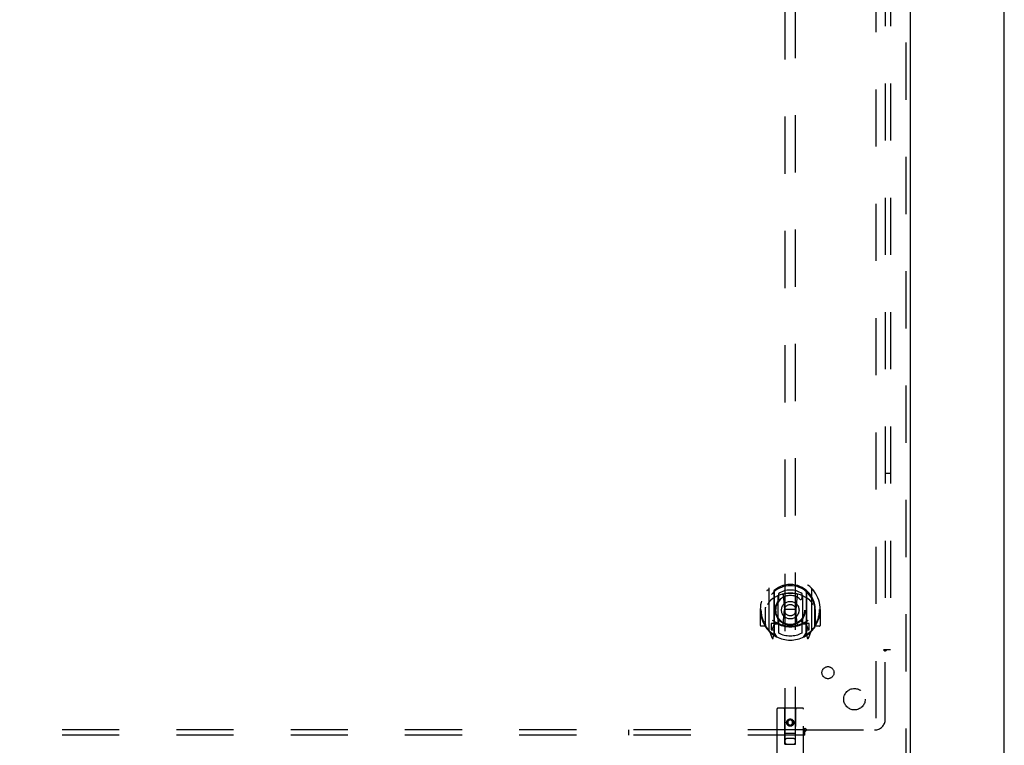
# Model space of a CAD drawing. Header units: inches. Extents: x 0 to 243, y 0 to 157.
# Tile 66 of 84: x 91 to 114, y 52 to 69. Entities that reach past the tile are written whole.
import ezdxf

# ---------------------------------------------------------------- set-up
doc = ezdxf.new("R2010")
doc.units = ezdxf.units.IN
doc.header["$LTSCALE"] = 13.348617
doc.header["$MEASUREMENT"] = 0
doc.linetypes.add('HIDDEN', pattern=[0.2, 0.1, -0.1])
doc.layers.get('0').update_dxf_attribs({"linetype": 'CONTINUOUS'})
for name, color, linetype in [('DEFAULT_2', 8, 'HIDDEN'), ('MAIN_OR_RIGHT_DOOR_ASSEMBLY', 7, 'CONTINUOUS'), ('SUBPANEL', 7, 'CONTINUOUS')]:
    doc.layers.add(name, color=color, linetype=linetype)

msp = doc.modelspace()

# ---------------------------------------------------------------- linework, layer by layer
at = {"color": 7, "linetype": 'Continuous'}
msp.add_line((113.949, 44.704), (113.949, 116.454), dxfattribs=at)
at = {"layer": 'DEFAULT_2', "color": 8, "linetype": 'HIDDEN'}
msp.add_line((110.949, 113.079), (110.949, 52.079), dxfattribs=at)
at = {"layer": 'MAIN_OR_RIGHT_DOOR_ASSEMBLY', "color": 8, "linetype": 'HIDDEN'}
for p, q in [((111.657, 51.433), (111.657, 113.725)), ((108.824, 80.408), (108.824, 52.407)), ((109.074, 52.407), (109.074, 80.408)), ((108.449, 56.034), (108.449, 55.067)), ((108.566, 55.981), (108.566, 54.964)), ((108.574, 55.956), (108.574, 54.953)), ((108.674, 55.916), (108.674, 55.813)), ((109.224, 55.813), (109.224, 55.916)), ((109.324, 55.956), (109.324, 54.953)), ((109.331, 55.981), (109.331, 54.964)), ((109.449, 55.067), (109.449, 56.034)), ((108.666, 55.233), (108.666, 55.864)), ((108.786, 55.89), (108.816, 55.551)), ((109.111, 55.89), (109.081, 55.551)), ((109.231, 55.864), (109.231, 55.233)), ((108.264, 55.551), (108.249, 55.551)), ((108.249, 55.551), (108.249, 55.177)), ((108.366, 55.551), (108.381, 55.551)), ((108.366, 55.551), (108.366, 55.162)), ((108.374, 55.14), (108.374, 55.597)), ((108.786, 55.206), (108.816, 55.551)), ((109.081, 55.551), (108.816, 55.551)), ((109.112, 55.206), (109.081, 55.551)), ((109.531, 55.551), (109.516, 55.551)), ((109.524, 55.14), (109.524, 55.597)), ((109.531, 55.551), (109.531, 55.162)), ((109.649, 55.551), (109.634, 55.551)), ((109.649, 55.551), (109.649, 55.177)), ((108.566, 55.222), (108.506, 55.222)), ((108.506, 55.222), (108.506, 55.072)), ((108.666, 55.223), (108.594, 55.223)), ((108.662, 55.205), (108.596, 55.205)), ((108.674, 55.252), (108.674, 54.999)), ((109.224, 54.999), (109.224, 55.252)), ((109.304, 55.223), (109.231, 55.223)), ((109.301, 55.205), (109.236, 55.205)), ((109.391, 55.222), (109.331, 55.222)), ((109.391, 55.072), (109.391, 55.222)), ((108.366, 55.162), (108.264, 55.162)), ((108.366, 55.162), (108.374, 55.177)), ((108.453, 55.056), (108.523, 54.881)), ((108.506, 55.072), (108.574, 55.072)), ((108.544, 55.125), (108.515, 55.079)), ((108.644, 54.903), (108.574, 55.012)), ((108.576, 55.185), (108.576, 54.977)), ((109.324, 55.012), (109.254, 54.903)), ((109.321, 54.977), (109.321, 55.185)), ((109.324, 55.072), (109.391, 55.072)), ((109.383, 55.079), (109.354, 55.125)), ((109.374, 54.881), (109.444, 55.056)), ((109.523, 55.177), (109.531, 55.162)), ((109.634, 55.162), (109.531, 55.162)), ((108.545, 54.961), (108.545, 54.961)), ((108.545, 54.961), (108.549, 54.958)), ((108.552, 54.884), (108.566, 54.964)), ((109.331, 54.964), (109.346, 54.884)), ((109.352, 54.96), (109.353, 54.961)), ((109.353, 54.961), (109.353, 54.961)), ((109.353, 54.961), (109.353, 54.961)), ((108.636, 53.217), (108.636, 51.492)), ((109.231, 53.247), (108.666, 53.247)), ((108.822, 52.407), (108.819, 53.217)), ((109.075, 52.407), (109.079, 53.217)), ((109.261, 51.492), (109.261, 53.217)), ((108.949, 52.979), (108.886, 52.943)), ((108.886, 52.943), (108.896, 52.937)), ((108.886, 52.943), (108.886, 52.871)), ((108.949, 52.968), (108.896, 52.937)), ((108.896, 52.937), (108.896, 52.877)), ((109.011, 52.943), (108.949, 52.979)), ((108.949, 52.979), (108.949, 52.968)), ((109.001, 52.937), (108.949, 52.968)), ((109.011, 52.943), (109.001, 52.937)), ((109.001, 52.877), (109.001, 52.937)), ((109.011, 52.871), (109.011, 52.943)), ((108.886, 52.871), (108.896, 52.877)), ((108.886, 52.871), (108.949, 52.835)), ((108.896, 52.877), (108.949, 52.846)), ((108.949, 52.846), (109.001, 52.877)), ((108.949, 52.835), (109.011, 52.871)), ((108.949, 52.835), (108.949, 52.846)), ((109.011, 52.871), (109.001, 52.877)), ((108.821, 52.657), (109.076, 52.657)), ((109.034, 52.532), (108.864, 52.532)), ((108.822, 52.407), (108.824, 52.407)), ((108.824, 52.407), (109.074, 52.407)), ((109.074, 52.407), (109.075, 52.407))]:
    msp.add_line(p, q, dxfattribs=at)
at = {"layer": 'MAIN_OR_RIGHT_DOOR_ASSEMBLY', "color": 3, "linetype": 'Continuous'}
msp.add_line((111.761, 51.433), (111.761, 113.725), dxfattribs=at)
at = {"layer": 'MAIN_OR_RIGHT_DOOR_ASSEMBLY', "color": 8, "linetype": 'HIDDEN'}
for points in [[(108.403, 55.989), (108.404, 55.99), (108.405, 55.991), (108.406, 55.992), (108.406, 55.993), (108.407, 55.994), (108.408, 55.994), (108.408, 55.995), (108.409, 55.996), (108.41, 55.997), (108.411, 55.997), (108.411, 55.998), (108.412, 55.999), (108.413, 56), (108.414, 56), (108.415, 56.001), (108.415, 56.002), (108.416, 56.002), (108.417, 56.003), (108.418, 56.003), (108.419, 56.004), (108.42, 56.005), (108.42, 56.005), (108.421, 56.006), (108.422, 56.006), (108.423, 56.007), (108.424, 56.008), (108.425, 56.008), (108.426, 56.009), (108.427, 56.009), (108.428, 56.01), (108.428, 56.01), (108.429, 56.01), (108.43, 56.011), (108.431, 56.011)], [(108.761, 55.907), (108.766, 55.909), (108.772, 55.91), (108.777, 55.912), (108.783, 55.913), (108.788, 55.914), (108.793, 55.916), (108.799, 55.917), (108.804, 55.918), (108.81, 55.919), (108.815, 55.92), (108.821, 55.921), (108.826, 55.922), (108.832, 55.923), (108.837, 55.924), (108.843, 55.925), (108.848, 55.926), (108.854, 55.927), (108.86, 55.927), (108.865, 55.928), (108.871, 55.929), (108.876, 55.929), (108.882, 55.93), (108.887, 55.93), (108.893, 55.931), (108.898, 55.931), (108.904, 55.932), (108.91, 55.932), (108.915, 55.932), (108.921, 55.933), (108.926, 55.933), (108.932, 55.933), (108.938, 55.933), (108.943, 55.933), (108.949, 55.933), (108.954, 55.933), (108.96, 55.933), (108.966, 55.933), (108.971, 55.933), (108.977, 55.933), (108.982, 55.932), (108.988, 55.932), (108.994, 55.932), (108.999, 55.931), (109.005, 55.931), (109.01, 55.93), (109.016, 55.93), (109.021, 55.929), (109.027, 55.929), (109.033, 55.928), (109.038, 55.927), (109.044, 55.927), (109.049, 55.926), (109.055, 55.925), (109.06, 55.924), (109.066, 55.923), (109.071, 55.922), (109.077, 55.921), (109.082, 55.92), (109.088, 55.919), (109.093, 55.918), (109.099, 55.917), (109.104, 55.916), (109.11, 55.914), (109.115, 55.913), (109.121, 55.912), (109.126, 55.91), (109.131, 55.909), (109.137, 55.907)], [(109.466, 56.011), (109.467, 56.011), (109.468, 56.01), (109.469, 56.01), (109.47, 56.01), (109.471, 56.009), (109.472, 56.009), (109.473, 56.008), (109.474, 56.008), (109.475, 56.007), (109.475, 56.006), (109.476, 56.006), (109.477, 56.005), (109.478, 56.005), (109.479, 56.004), (109.48, 56.003), (109.481, 56.003), (109.481, 56.002), (109.482, 56.002), (109.483, 56.001), (109.484, 56), (109.485, 56), (109.485, 55.999), (109.486, 55.998), (109.487, 55.997), (109.488, 55.997), (109.488, 55.996), (109.489, 55.995), (109.49, 55.994), (109.491, 55.994), (109.491, 55.993), (109.492, 55.992), (109.493, 55.991), (109.494, 55.99), (109.494, 55.989)], [(108.494, 55.766), (108.493, 55.764), (108.491, 55.763), (108.49, 55.762), (108.488, 55.76), (108.487, 55.759), (108.485, 55.757), (108.483, 55.755), (108.482, 55.754), (108.48, 55.752), (108.478, 55.75), (108.476, 55.748), (108.474, 55.746), (108.472, 55.744), (108.471, 55.742), (108.469, 55.739), (108.467, 55.737), (108.465, 55.735), (108.462, 55.732), (108.46, 55.729), (108.458, 55.727), (108.456, 55.724), (108.454, 55.721), (108.451, 55.718), (108.449, 55.715), (108.447, 55.711), (108.444, 55.708), (108.442, 55.704), (108.439, 55.7), (108.437, 55.697), (108.434, 55.692), (108.431, 55.688), (108.428, 55.684), (108.425, 55.679), (108.422, 55.674), (108.419, 55.669), (108.416, 55.664)], [(109.481, 55.664), (109.478, 55.669), (109.475, 55.674), (109.472, 55.679), (109.469, 55.684), (109.467, 55.688), (109.464, 55.692), (109.461, 55.696), (109.459, 55.7), (109.456, 55.704), (109.453, 55.708), (109.451, 55.711), (109.449, 55.715), (109.446, 55.718), (109.444, 55.721), (109.442, 55.724), (109.44, 55.727), (109.437, 55.729), (109.435, 55.732), (109.433, 55.735), (109.431, 55.737), (109.429, 55.739), (109.427, 55.742), (109.425, 55.744), (109.423, 55.746), (109.421, 55.748), (109.42, 55.75), (109.418, 55.752), (109.416, 55.754), (109.414, 55.755), (109.413, 55.757), (109.411, 55.759), (109.409, 55.76), (109.408, 55.762), (109.406, 55.763), (109.405, 55.764), (109.403, 55.766)], [(108.431, 55.09), (108.43, 55.09), (108.429, 55.091), (108.428, 55.091), (108.428, 55.092), (108.427, 55.092), (108.426, 55.093), (108.425, 55.093), (108.424, 55.094), (108.423, 55.094), (108.422, 55.095), (108.421, 55.095), (108.42, 55.096), (108.42, 55.097), (108.419, 55.097), (108.418, 55.098), (108.417, 55.098), (108.416, 55.099), (108.415, 55.1), (108.415, 55.1), (108.414, 55.101), (108.413, 55.102), (108.412, 55.102), (108.411, 55.103), (108.411, 55.104), (108.41, 55.105), (108.409, 55.105), (108.408, 55.106), (108.408, 55.107), (108.407, 55.108), (108.406, 55.109), (108.406, 55.109), (108.405, 55.11), (108.404, 55.111), (108.403, 55.112)], [(109.494, 55.112), (109.494, 55.111), (109.493, 55.11), (109.492, 55.109), (109.491, 55.109), (109.491, 55.108), (109.49, 55.107), (109.489, 55.106), (109.488, 55.105), (109.488, 55.105), (109.487, 55.104), (109.486, 55.103), (109.485, 55.102), (109.485, 55.102), (109.484, 55.101), (109.483, 55.1), (109.482, 55.1), (109.481, 55.099), (109.481, 55.098), (109.48, 55.098), (109.479, 55.097), (109.478, 55.097), (109.477, 55.096), (109.476, 55.095), (109.475, 55.095), (109.475, 55.094), (109.474, 55.094), (109.473, 55.093), (109.472, 55.093), (109.471, 55.092), (109.47, 55.092), (109.469, 55.091), (109.468, 55.091), (109.467, 55.09), (109.466, 55.09)]]:
    msp.add_lwpolyline(points, dxfattribs=at)
for centre, radius in [((108.949, 55.533), 0.35), ((108.949, 55.533), 0.335), ((108.949, 55.533), 0.205), ((108.949, 55.533), 0.133), ((108.949, 52.907), 0.085), ((108.949, 52.907), 0.0845)]:
    msp.add_circle(centre, radius, dxfattribs=at)
for centre, radius, start, end in [((108.949, 55.551), 0.7, 305.5126, 234.4874), ((108.949, 55.548), 0.583, 0.2464, 179.7536), ((108.949, 55.523), 0.58, 7.6622, 172.3378), ((108.464, 56.034), 0.015, 135.0748, 180), ((108.949, 55.233), 0.7, 49.529, 130.471), ((108.581, 55.981), 0.015, 130.3587, 180), ((108.594, 55.956), 0.02, 129.3378, 179.9984), ((108.949, 55.523), 0.48, 55.0461, 124.9539), ((108.766, 55.888), 0.02, 5.0796, 105.5752), ((109.131, 55.888), 0.02, 74.4248, 174.9204), ((109.304, 55.956), 0.02, 0, 50.6594), ((109.316, 55.981), 0.015, 0, 49.6413), ((109.434, 56.034), 0.015, 0, 44.9252), ((108.681, 55.864), 0.015, 112.9863, 180), ((108.704, 55.813), 0.03, 180, 311.1261), ((108.949, 55.533), 0.343, 48.8739, 131.1261), ((109.194, 55.813), 0.03, 228.8739, 360), ((109.216, 55.864), 0.015, 0, 67.0137), ((108.949, 55.551), 0.685, 180, 213.0115), ((108.394, 55.597), 0.02, 172.3378, 180), ((108.949, 55.551), 0.685, 326.9885, 360), ((109.504, 55.597), 0.02, 0, 7.6622), ((108.949, 55.863), 0.7, 233.2319, 306.7681), ((108.386, 55.227), 0.188, 327.3208, 360), ((108.594, 55.203), 0.02, 90, 180), ((108.596, 55.185), 0.02, 90, 180), ((108.662, 55.185), 0.02, 66.536, 90), ((108.681, 55.233), 0.015, 180, 247.0137), ((108.949, 55.845), 0.7, 246.536, 293.464), ((108.704, 55.252), 0.03, 48.8739, 180), ((108.949, 55.533), 0.343, 228.8739, 311.1261), ((108.766, 55.208), 0.02, 254.3869, 354.9204), ((109.132, 55.208), 0.02, 185.0796, 285.6131), ((109.194, 55.252), 0.03, 0, 131.1261), ((109.216, 55.233), 0.015, 292.9863, 360), ((109.236, 55.185), 0.02, 90, 113.464), ((109.301, 55.185), 0.02, 0, 90), ((109.304, 55.203), 0.02, 0, 90), ((109.512, 55.227), 0.188, 180, 212.6792), ((108.264, 55.177), 0.015, 180, 270), ((108.394, 55.14), 0.02, 180, 215.2961), ((108.949, 55.533), 0.7, 215.2961, 324.7039), ((108.464, 55.067), 0.015, 180, 224.9252), ((108.519, 55.077), 0.005, 147.3208, 270), ((108.554, 54.997), 0.02, 234.4874, 360), ((108.556, 54.977), 0.02, 234.7457, 360), ((108.949, 55.533), 0.6, 242.7204, 297.2796), ((109.341, 54.977), 0.02, 180, 305.2543), ((109.344, 54.997), 0.02, 180, 305.5126), ((109.379, 55.077), 0.005, 270, 32.6792), ((109.434, 55.067), 0.015, 315.0748, 360), ((109.504, 55.14), 0.02, 324.7039, 360), ((109.634, 55.177), 0.015, 270, 360), ((108.537, 54.886), 0.015, 201.8041, 350), ((108.594, 54.953), 0.02, 180, 238.5295), ((109.304, 54.953), 0.02, 301.4688, 359.9992), ((109.36, 54.886), 0.015, 190, 338.1959), ((108.666, 53.217), 0.03, 90, 180), ((108.789, 53.217), 0.03, 0, 90), ((109.109, 53.217), 0.03, 90, 180), ((109.231, 53.217), 0.03, 0, 90), ((108.864, 52.492), 0.04, 90, 180), ((108.864, 52.447), 0.04, 180, 270), ((109.034, 52.492), 0.04, 0, 90), ((109.034, 52.447), 0.04, 270, 360)]:
    msp.add_arc(centre, radius, start, end, dxfattribs=at)
at = {"layer": 'SUBPANEL', "color": 8, "linetype": 'HIDDEN'}
for p, q in [((111.168, 110.548), (111.168, 54.61)), ((111.293, 110.548), (111.293, 54.61)), ((111.168, 58.735), (111.293, 58.735)), ((111.206, 54.61), (111.127, 54.61)), ((111.168, 52.985), (111.168, 54.575)), ((111.293, 54.61), (111.206, 54.61)), ((109.293, 52.735), (41.355, 52.735)), ((105.168, 52.735), (105.168, 52.61)), ((109.293, 52.697), (109.293, 52.776)), ((109.293, 52.61), (109.293, 52.697)), ((109.31, 52.717), (109.317, 52.724)), ((109.328, 52.735), (110.918, 52.735)), ((109.293, 52.61), (41.355, 52.61))]:
    msp.add_line(p, q, dxfattribs=at)
for points in [[(111.127, 54.61), (111.127, 54.609), (111.128, 54.607), (111.129, 54.605), (111.13, 54.604), (111.131, 54.602), (111.132, 54.6), (111.134, 54.599), (111.135, 54.597), (111.137, 54.596), (111.138, 54.595), (111.14, 54.593), (111.142, 54.592), (111.144, 54.591), (111.146, 54.589), (111.148, 54.588), (111.153, 54.585)], [(111.153, 54.585), (111.155, 54.584), (111.158, 54.582), (111.16, 54.581), (111.162, 54.579), (111.164, 54.578), (111.166, 54.576), (111.168, 54.575)], [(111.181, 54.588), (111.179, 54.586), (111.177, 54.584), (111.175, 54.582), (111.173, 54.58), (111.171, 54.578), (111.169, 54.577), (111.168, 54.575)], [(111.206, 54.61), (111.204, 54.609), (111.201, 54.607), (111.199, 54.605), (111.197, 54.603), (111.195, 54.602), (111.193, 54.6), (111.191, 54.598), (111.19, 54.597), (111.188, 54.595), (111.186, 54.593), (111.181, 54.588)], [(109.293, 52.776), (109.294, 52.776), (109.296, 52.775), (109.298, 52.774), (109.299, 52.773), (109.301, 52.772), (109.302, 52.771), (109.304, 52.769), (109.306, 52.768), (109.307, 52.766), (109.308, 52.765), (109.31, 52.763), (109.311, 52.761), (109.312, 52.759), (109.314, 52.757), (109.315, 52.755)], [(109.293, 52.697), (109.294, 52.699), (109.296, 52.702), (109.298, 52.704), (109.3, 52.706), (109.301, 52.708), (109.303, 52.71), (109.305, 52.712), (109.306, 52.713), (109.308, 52.715), (109.31, 52.717)], [(109.315, 52.755), (109.318, 52.75), (109.319, 52.748), (109.321, 52.745), (109.322, 52.743), (109.324, 52.741), (109.325, 52.739), (109.326, 52.737), (109.328, 52.735)], [(109.317, 52.724), (109.319, 52.726), (109.321, 52.728), (109.323, 52.73), (109.325, 52.732), (109.326, 52.734), (109.328, 52.735)]]:
    msp.add_lwpolyline(points, dxfattribs=at)
for centre, radius in [((109.83, 54.073), 0.141), ((110.449, 53.454), 0.25)]:
    msp.add_circle(centre, radius, dxfattribs=at)
msp.add_arc((110.918, 52.985), 0.25, 270, 360, dxfattribs=at)

doc.saveas('drawing.dxf')
